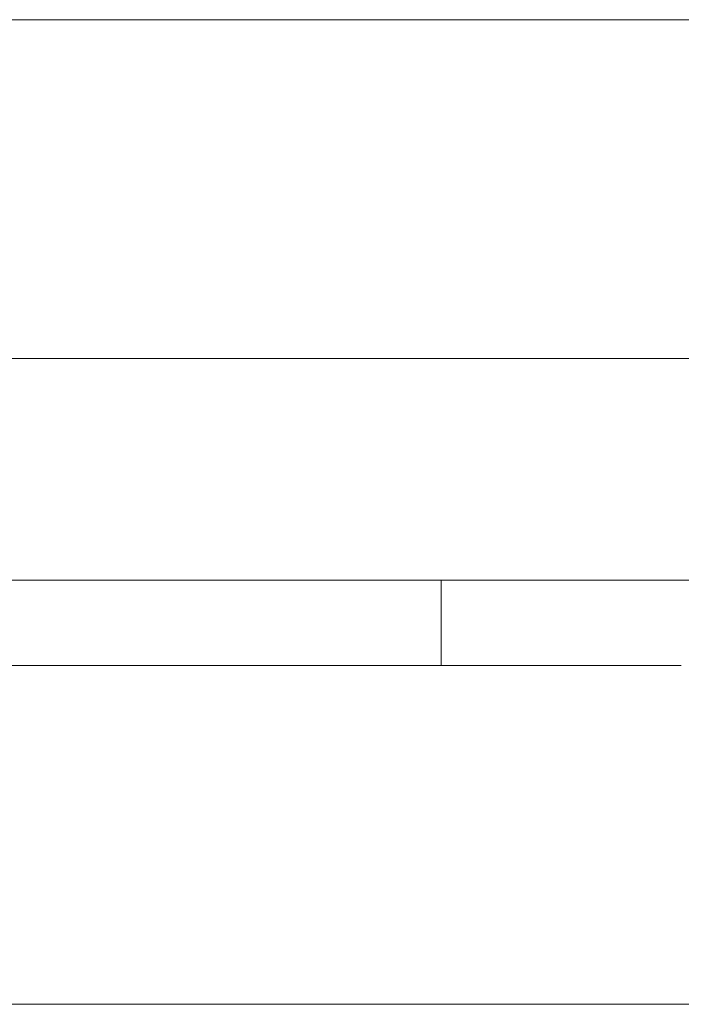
# Model space of a CAD drawing. Header units: inches. Extents: x -30 to 641, y 180 to 601.
# Tile 53 of 234: x 0 to 13, y 435 to 453. Entities that reach past the tile are written whole.
import ezdxf

# ---------------------------------------------------------------- set-up
doc = ezdxf.new("R2010")
doc.units = ezdxf.units.IN
doc.header["$MEASUREMENT"] = 0
doc.layers.add('1', color=7, linetype='Continuous')

# ---------------------------------------------------------------- blocks, each defined once
blk = doc.blocks.new('block 11')
at = {"layer": '1', "color": 8, "lineweight": 18, "true_color": 0x808080}
blk.add_lwpolyline([(554.57, 452.974), (-18.129, 452.974)], dxfattribs=at)
blk = doc.blocks.new('block 13')
at = {"layer": '1', "color": 8, "lineweight": 18, "true_color": 0x808080}
blk.add_lwpolyline([(-18.129, 434.524), (554.57, 434.524)], dxfattribs=at)
blk = doc.blocks.new('block 2068')
at = {"layer": '1', "color": 155, "lineweight": 18, "true_color": 0x4c7299}
blk.add_lwpolyline([(8.099, 440.874), (-11.779, 440.874)], dxfattribs=at)
blk = doc.blocks.new('block 2077')
at = {"layer": '1', "color": 155, "lineweight": 18, "true_color": 0x4c7299}
blk.add_lwpolyline([(8.099, 442.474), (-11.779, 442.474)], dxfattribs=at)
blk = doc.blocks.new('block 2296')
at = {"layer": '1', "color": 155, "lineweight": 18, "true_color": 0x4c7299}
blk.add_lwpolyline([(8.099, 440.874), (8.099, 442.474)], dxfattribs=at)
blk = doc.blocks.new('block 2474')
at = {"layer": '1', "color": 18, "lineweight": 13, "true_color": 0x4c0000}
blk.add_lwpolyline([(-11.779, 442.474), (8.099, 442.474)], dxfattribs=at)
blk = doc.blocks.new('block 2475')
at = {"layer": '1', "color": 18, "lineweight": 13, "true_color": 0x4c0000}
blk.add_lwpolyline([(8.099, 442.474), (-11.779, 442.474)], dxfattribs=at)
blk = doc.blocks.new('block 2524')
at = {"layer": '1', "color": 18, "lineweight": 13, "true_color": 0x4c0000}
blk.add_lwpolyline([(4.321, 442.474), (2.321, 442.474)], dxfattribs=at)
blk = doc.blocks.new('block 2525')
at = {"layer": '1', "color": 18, "lineweight": 13, "true_color": 0x4c0000}
blk.add_lwpolyline([(4.971, 442.474), (1.671, 442.474)], dxfattribs=at)
blk = doc.blocks.new('block 2526')
at = {"layer": '1', "color": 18, "lineweight": 13, "true_color": 0x4c0000}
blk.add_lwpolyline([(8.099, 442.474), (-11.779, 442.474)], dxfattribs=at)
blk = doc.blocks.new('block 2543')
at = {"layer": '1', "color": 252, "lineweight": 13, "true_color": 0x848484}
blk.add_lwpolyline([(8.321, 442.474), (5.261, 442.474)], dxfattribs=at)
blk = doc.blocks.new('block 2556')
at = {"layer": '1', "color": 18, "lineweight": 13, "true_color": 0x4c0000}
blk.add_lwpolyline([(4.971, 442.474), (1.671, 442.474)], dxfattribs=at)
blk = doc.blocks.new('block 2621')
at = {"layer": '1', "color": 18, "lineweight": 13, "true_color": 0x4c0000}
blk.add_lwpolyline([(-11.779, 442.474), (8.099, 442.474)], dxfattribs=at)
blk = doc.blocks.new('block 2647')
at = {"layer": '1', "color": 252, "lineweight": 13, "true_color": 0x848484}
blk.add_lwpolyline([(8.321, 442.474), (5.261, 442.474)], dxfattribs=at)
blk = doc.blocks.new('block 2648')
at = {"layer": '1', "color": 252, "lineweight": 13, "true_color": 0x848484}
blk.add_lwpolyline([(2.261, 442.474), (2.661, 442.474)], dxfattribs=at)
blk = doc.blocks.new('block 2816')
at = {"layer": '1', "color": 252, "lineweight": 13, "true_color": 0x848484}
blk.add_lwpolyline([(8.321, 442.474), (5.261, 442.474)], dxfattribs=at)
blk = doc.blocks.new('block 2817')
at = {"layer": '1', "color": 252, "lineweight": 13, "true_color": 0x848484}
blk.add_lwpolyline([(2.261, 442.474), (2.661, 442.474)], dxfattribs=at)
blk = doc.blocks.new('block 2818')
at = {"layer": '1', "color": 252, "lineweight": 13, "true_color": 0x848484}
blk.add_lwpolyline([(8.321, 442.474), (5.261, 442.474)], dxfattribs=at)
blk = doc.blocks.new('block 7450')
at = {"layer": '1', "color": 155, "lineweight": 18, "true_color": 0x4c7299}
blk.add_lwpolyline([(12.599, 442.474), (12.587, 442.474), (12.551, 442.474), (12.49, 442.474), (12.404, 442.474), (12.295, 442.474), (12.163, 442.474), (12.012, 442.474), (11.844, 442.474), (11.663, 442.474), (11.472, 442.474), (11.269, 442.474), (11.053, 442.474), (10.825, 442.474), (10.349, 442.474), (9.873, 442.474), (9.645, 442.474), (9.428, 442.474), (9.225, 442.474), (9.034, 442.474), (8.853, 442.474), (8.685, 442.474), (8.534, 442.474), (8.402, 442.474), (8.293, 442.474), (8.208, 442.474), (8.147, 442.474), (8.111, 442.474), (8.099, 442.474)], dxfattribs=at)
blk = doc.blocks.new('block 7454')
at = {"layer": '1', "color": 155, "lineweight": 18, "true_color": 0x4c7299}
blk.add_lwpolyline([(12.599, 440.874), (12.587, 440.874), (12.551, 440.874), (12.49, 440.874), (12.404, 440.874), (12.295, 440.874), (12.163, 440.874), (12.012, 440.874), (11.844, 440.874), (11.663, 440.874), (11.472, 440.874), (11.269, 440.874), (11.053, 440.874), (10.825, 440.874), (10.349, 440.874), (9.873, 440.874), (9.645, 440.874), (9.428, 440.874), (9.225, 440.874), (9.034, 440.874), (8.853, 440.874), (8.685, 440.874), (8.534, 440.874), (8.402, 440.874), (8.293, 440.874), (8.208, 440.874), (8.147, 440.874), (8.111, 440.874), (8.099, 440.874)], dxfattribs=at)
blk = doc.blocks.new('block 7551')
at = {"layer": '1', "color": 18, "lineweight": 13, "true_color": 0x4c0000}
blk.add_lwpolyline([(58.95, 442.474), (40.248, 442.474), (30.896, 442.474), (26.221, 442.474), (23.937, 442.474), (23.072, 442.474), (8.182, 442.474), (6.805, 442.474), (4.467, 442.474), (-0.208, 442.474), (-9.559, 442.474), (-11.779, 442.474), (-10.957, 442.474), (-8.619, 442.474), (-3.944, 442.474), (5.408, 442.474), (12.531, 442.474), (13.947, 442.474), (16.284, 442.474), (20.96, 442.474), (39.662, 442.474), (114.472, 442.474)], dxfattribs=at)
blk = doc.blocks.new('block 7696')
at = {"layer": '1', "color": 252, "lineweight": 13, "true_color": 0x848484}
blk.add_open_spline([(1.071, 442.474), (1.076, 442.474), (1.082, 442.474), (1.082, 442.474), (1.082, 442.474), (1.09, 442.474), (1.09, 442.474), (1.09, 442.474), (1.1, 442.474), (1.1, 442.474), (1.1, 442.474), (1.113, 442.474), (1.113, 442.474), (1.113, 442.474), (1.128, 442.474), (1.128, 442.474), (1.128, 442.474), (1.145, 442.474), (1.145, 442.474), (1.145, 442.474), (1.163, 442.474), (1.163, 442.474), (1.163, 442.474), (1.183, 442.474), (1.183, 442.474), (1.183, 442.474), (1.203, 442.474), (1.203, 442.474), (1.203, 442.474), (1.225, 442.474), (1.225, 442.474), (1.225, 442.474), (1.247, 442.474), (1.247, 442.474), (1.247, 442.474), (1.271, 442.474), (1.271, 442.474), (1.271, 442.474), (1.321, 442.474), (1.321, 442.474), (1.321, 442.474), (1.371, 442.474), (1.371, 442.474), (1.371, 442.474), (1.395, 442.474), (1.395, 442.474), (1.395, 442.474), (1.418, 442.474), (1.418, 442.474), (1.418, 442.474), (1.439, 442.474), (1.439, 442.474), (1.439, 442.474), (1.46, 442.474), (1.46, 442.474), (1.46, 442.474), (1.479, 442.474), (1.479, 442.474), (1.479, 442.474), (1.497, 442.474), (1.497, 442.474), (1.497, 442.474), (1.514, 442.474), (1.514, 442.474), (1.514, 442.474), (1.529, 442.474), (1.529, 442.474), (1.529, 442.474), (1.542, 442.474), (1.542, 442.474), (1.542, 442.474), (1.552, 442.474), (1.552, 442.474), (1.552, 442.474), (1.561, 442.474), (1.561, 442.474), (1.561, 442.474), (1.567, 442.474), (1.567, 442.474), (1.567, 442.474), (1.561, 442.474), (1.561, 442.474), (1.561, 442.474), (1.552, 442.474), (1.552, 442.474), (1.552, 442.474), (1.542, 442.474), (1.542, 442.474), (1.542, 442.474), (1.529, 442.474), (1.529, 442.474), (1.529, 442.474), (1.514, 442.474), (1.514, 442.474), (1.514, 442.474), (1.497, 442.474), (1.497, 442.474), (1.497, 442.474), (1.479, 442.474), (1.479, 442.474), (1.479, 442.474), (1.46, 442.474), (1.46, 442.474), (1.46, 442.474), (1.439, 442.474), (1.439, 442.474), (1.439, 442.474), (1.418, 442.474), (1.418, 442.474), (1.418, 442.474), (1.395, 442.474), (1.395, 442.474), (1.395, 442.474), (1.371, 442.474), (1.371, 442.474), (1.371, 442.474), (1.321, 442.474), (1.321, 442.474), (1.321, 442.474), (1.271, 442.474), (1.271, 442.474), (1.271, 442.474), (1.247, 442.474), (1.247, 442.474), (1.247, 442.474), (1.225, 442.474), (1.225, 442.474), (1.225, 442.474), (1.203, 442.474), (1.203, 442.474), (1.203, 442.474), (1.183, 442.474), (1.183, 442.474), (1.183, 442.474), (1.163, 442.474), (1.163, 442.474), (1.163, 442.474), (1.145, 442.474), (1.145, 442.474), (1.145, 442.474), (1.128, 442.474), (1.128, 442.474), (1.128, 442.474), (1.113, 442.474), (1.113, 442.474), (1.113, 442.474), (1.1, 442.474), (1.1, 442.474), (1.1, 442.474), (1.09, 442.474), (1.09, 442.474), (1.09, 442.474), (1.082, 442.474), (1.082, 442.474), (1.082, 442.474), (1.076, 442.474), (1.076, 442.474)], degree=3, knots=[0, 0, 0, 0, 1, 1, 1, 2, 2, 2, 3, 3, 3, 4, 4, 4, 5, 5, 5, 6, 6, 6, 7, 7, 7, 8, 8, 8, 9, 9, 9, 10, 10, 10, 11, 11, 11, 12, 12, 12, 13, 13, 13, 14, 14, 14, 15, 15, 15, 16, 16, 16, 17, 17, 17, 18, 18, 18, 19, 19, 19, 20, 20, 20, 21, 21, 21, 22, 22, 22, 23, 23, 23, 24, 24, 24, 25, 25, 25, 26, 26, 26, 27, 27, 27, 28, 28, 28, 29, 29, 29, 30, 30, 30, 31, 31, 31, 32, 32, 32, 33, 33, 33, 34, 34, 34, 35, 35, 35, 36, 36, 36, 37, 37, 37, 38, 38, 38, 39, 39, 39, 40, 40, 40, 41, 41, 41, 42, 42, 42, 43, 43, 43, 44, 44, 44, 45, 45, 45, 46, 46, 46, 47, 47, 47, 48, 48, 48, 49, 49, 49, 50, 50, 50, 51, 51, 51, 52, 52, 52, 52], dxfattribs=at)
blk = doc.blocks.new('block 7697')
at = {"layer": '1', "color": 252, "lineweight": 13, "true_color": 0x848484}
blk.add_open_spline([(9.871, 442.474), (9.876, 442.474), (9.882, 442.474), (9.882, 442.474), (9.882, 442.474), (9.89, 442.474), (9.89, 442.474), (9.89, 442.474), (9.9, 442.474), (9.9, 442.474), (9.9, 442.474), (9.913, 442.474), (9.913, 442.474), (9.913, 442.474), (9.928, 442.474), (9.928, 442.474), (9.928, 442.474), (9.945, 442.474), (9.945, 442.474), (9.945, 442.474), (9.963, 442.474), (9.963, 442.474), (9.963, 442.474), (9.983, 442.474), (9.983, 442.474), (9.983, 442.474), (10.003, 442.474), (10.003, 442.474), (10.003, 442.474), (10.025, 442.474), (10.025, 442.474), (10.025, 442.474), (10.047, 442.474), (10.047, 442.474), (10.047, 442.474), (10.071, 442.474), (10.071, 442.474), (10.071, 442.474), (10.121, 442.474), (10.121, 442.474), (10.121, 442.474), (10.171, 442.474), (10.171, 442.474), (10.171, 442.474), (10.195, 442.474), (10.195, 442.474), (10.195, 442.474), (10.218, 442.474), (10.218, 442.474), (10.218, 442.474), (10.239, 442.474), (10.239, 442.474), (10.239, 442.474), (10.26, 442.474), (10.26, 442.474), (10.26, 442.474), (10.279, 442.474), (10.279, 442.474), (10.279, 442.474), (10.297, 442.474), (10.297, 442.474), (10.297, 442.474), (10.314, 442.474), (10.314, 442.474), (10.314, 442.474), (10.329, 442.474), (10.329, 442.474), (10.329, 442.474), (10.342, 442.474), (10.342, 442.474), (10.342, 442.474), (10.352, 442.474), (10.352, 442.474), (10.352, 442.474), (10.361, 442.474), (10.361, 442.474), (10.361, 442.474), (10.367, 442.474), (10.367, 442.474), (10.367, 442.474), (10.361, 442.474), (10.361, 442.474), (10.361, 442.474), (10.352, 442.474), (10.352, 442.474), (10.352, 442.474), (10.342, 442.474), (10.342, 442.474), (10.342, 442.474), (10.329, 442.474), (10.329, 442.474), (10.329, 442.474), (10.314, 442.474), (10.314, 442.474), (10.314, 442.474), (10.297, 442.474), (10.297, 442.474), (10.297, 442.474), (10.279, 442.474), (10.279, 442.474), (10.279, 442.474), (10.26, 442.474), (10.26, 442.474), (10.26, 442.474), (10.239, 442.474), (10.239, 442.474), (10.239, 442.474), (10.218, 442.474), (10.218, 442.474), (10.218, 442.474), (10.195, 442.474), (10.195, 442.474), (10.195, 442.474), (10.171, 442.474), (10.171, 442.474), (10.171, 442.474), (10.121, 442.474), (10.121, 442.474), (10.121, 442.474), (10.071, 442.474), (10.071, 442.474), (10.071, 442.474), (10.047, 442.474), (10.047, 442.474), (10.047, 442.474), (10.025, 442.474), (10.025, 442.474), (10.025, 442.474), (10.003, 442.474), (10.003, 442.474), (10.003, 442.474), (9.983, 442.474), (9.983, 442.474), (9.983, 442.474), (9.963, 442.474), (9.963, 442.474), (9.963, 442.474), (9.945, 442.474), (9.945, 442.474), (9.945, 442.474), (9.928, 442.474), (9.928, 442.474), (9.928, 442.474), (9.913, 442.474), (9.913, 442.474), (9.913, 442.474), (9.9, 442.474), (9.9, 442.474), (9.9, 442.474), (9.89, 442.474), (9.89, 442.474), (9.89, 442.474), (9.882, 442.474), (9.882, 442.474), (9.882, 442.474), (9.876, 442.474), (9.876, 442.474)], degree=3, knots=[0, 0, 0, 0, 1, 1, 1, 2, 2, 2, 3, 3, 3, 4, 4, 4, 5, 5, 5, 6, 6, 6, 7, 7, 7, 8, 8, 8, 9, 9, 9, 10, 10, 10, 11, 11, 11, 12, 12, 12, 13, 13, 13, 14, 14, 14, 15, 15, 15, 16, 16, 16, 17, 17, 17, 18, 18, 18, 19, 19, 19, 20, 20, 20, 21, 21, 21, 22, 22, 22, 23, 23, 23, 24, 24, 24, 25, 25, 25, 26, 26, 26, 27, 27, 27, 28, 28, 28, 29, 29, 29, 30, 30, 30, 31, 31, 31, 32, 32, 32, 33, 33, 33, 34, 34, 34, 35, 35, 35, 36, 36, 36, 37, 37, 37, 38, 38, 38, 39, 39, 39, 40, 40, 40, 41, 41, 41, 42, 42, 42, 43, 43, 43, 44, 44, 44, 45, 45, 45, 46, 46, 46, 47, 47, 47, 48, 48, 48, 49, 49, 49, 50, 50, 50, 51, 51, 51, 52, 52, 52, 52], dxfattribs=at)
blk = doc.blocks.new('block 7698')
at = {"layer": '1', "color": 252, "lineweight": 13, "true_color": 0x848484}
blk.add_open_spline([(8.621, 442.474), (8.444, 442.474), (8.268, 442.474), (8.091, 442.474), (8.055, 442.474), (8.019, 442.474), (7.984, 442.474), (7.076, 442.474), (6.168, 442.474), (5.261, 442.474), (5.164, 442.474), (5.068, 442.474), (4.971, 442.474), (5.068, 442.474), (5.164, 442.474), (5.261, 442.474), (6.168, 442.474), (7.076, 442.474), (7.984, 442.474), (8.019, 442.474), (8.055, 442.474), (8.091, 442.474), (8.268, 442.474), (8.444, 442.474), (8.621, 442.474), (8.421, 442.474), (8.221, 442.474), (8.021, 442.474), (8.221, 442.474), (8.421, 442.474), (8.621, 442.474)], degree=3, knots=[0, 0, 0, 0, 1, 1, 1, 2, 2, 2, 3, 3, 3, 4, 4, 4, 5, 5, 5, 6, 6, 6, 7, 7, 7, 8, 8, 8, 9, 9, 9, 10, 10, 10, 10], dxfattribs=at)
blk = doc.blocks.new('block 7699')
at = {"layer": '1', "color": 252, "lineweight": 13, "true_color": 0x848484}
blk.add_open_spline([(8.621, 442.474), (8.444, 442.474), (8.268, 442.474), (8.091, 442.474), (8.055, 442.474), (8.019, 442.474), (7.984, 442.474), (7.076, 442.474), (6.168, 442.474), (5.261, 442.474), (5.164, 442.474), (5.068, 442.474), (4.971, 442.474), (5.068, 442.474), (5.164, 442.474), (5.261, 442.474), (6.168, 442.474), (7.076, 442.474), (7.984, 442.474), (8.019, 442.474), (8.055, 442.474), (8.091, 442.474), (8.268, 442.474), (8.444, 442.474), (8.621, 442.474), (8.421, 442.474), (8.221, 442.474), (8.021, 442.474), (8.221, 442.474), (8.421, 442.474), (8.621, 442.474)], degree=3, knots=[0, 0, 0, 0, 1, 1, 1, 2, 2, 2, 3, 3, 3, 4, 4, 4, 5, 5, 5, 6, 6, 6, 7, 7, 7, 8, 8, 8, 9, 9, 9, 10, 10, 10, 10], dxfattribs=at)
blk = doc.blocks.new('block 7700')
at = {"layer": '1', "color": 252, "lineweight": 13, "true_color": 0x848484}
blk.add_open_spline([(4.182, 442.474), (4.278, 442.474), (4.375, 442.474), (4.471, 442.474), (4.375, 442.474), (4.278, 442.474), (4.182, 442.474), (3.941, 442.474), (3.7, 442.474), (3.459, 442.474), (3.423, 442.474), (3.387, 442.474), (3.351, 442.474), (3.175, 442.474), (2.998, 442.474), (2.821, 442.474), (3.021, 442.474), (3.221, 442.474), (3.421, 442.474), (3.221, 442.474), (3.021, 442.474), (2.821, 442.474), (2.998, 442.474), (3.175, 442.474), (3.351, 442.474), (3.387, 442.474), (3.423, 442.474), (3.459, 442.474), (3.7, 442.474), (3.941, 442.474), (4.182, 442.474)], degree=3, knots=[0, 0, 0, 0, 1, 1, 1, 2, 2, 2, 3, 3, 3, 4, 4, 4, 5, 5, 5, 6, 6, 6, 7, 7, 7, 8, 8, 8, 9, 9, 9, 10, 10, 10, 10], dxfattribs=at)
blk = doc.blocks.new('block 7701')
at = {"layer": '1', "color": 252, "lineweight": 13, "true_color": 0x848484}
blk.add_open_spline([(4.182, 442.474), (4.278, 442.474), (4.375, 442.474), (4.471, 442.474), (4.375, 442.474), (4.278, 442.474), (4.182, 442.474), (3.941, 442.474), (3.7, 442.474), (3.459, 442.474), (3.423, 442.474), (3.387, 442.474), (3.351, 442.474), (3.175, 442.474), (2.998, 442.474), (2.821, 442.474), (3.021, 442.474), (3.221, 442.474), (3.421, 442.474), (3.221, 442.474), (3.021, 442.474), (2.821, 442.474), (2.998, 442.474), (3.175, 442.474), (3.351, 442.474), (3.387, 442.474), (3.423, 442.474), (3.459, 442.474), (3.7, 442.474), (3.941, 442.474), (4.182, 442.474)], degree=3, knots=[0, 0, 0, 0, 1, 1, 1, 2, 2, 2, 3, 3, 3, 4, 4, 4, 5, 5, 5, 6, 6, 6, 7, 7, 7, 8, 8, 8, 9, 9, 9, 10, 10, 10, 10], dxfattribs=at)
blk = doc.blocks.new('block 7931')
at = {"layer": '1', "color": 18, "lineweight": 13, "true_color": 0x4c0000}
blk.add_lwpolyline([(8.099, 442.474), (8.115, 442.474), (8.159, 442.474), (8.23, 442.474), (8.329, 442.474), (8.455, 442.474), (8.605, 442.474), (8.776, 442.474), (8.963, 442.474), (9.163, 442.474), (9.374, 442.474), (9.602, 442.474), (9.843, 442.474), (10.349, 442.474), (10.855, 442.474), (11.096, 442.474), (11.323, 442.474), (11.534, 442.474), (11.734, 442.474), (11.922, 442.474), (12.093, 442.474), (12.242, 442.474), (12.368, 442.474), (12.468, 442.474), (12.539, 442.474), (12.582, 442.474), (12.599, 442.474)], dxfattribs=at)
blk = doc.blocks.new('block 7954')
at = {"layer": '1', "color": 18, "lineweight": 13, "true_color": 0x4c0000}
blk.add_lwpolyline([(8.099, 442.474), (8.115, 442.474), (8.159, 442.474), (8.23, 442.474), (8.329, 442.474), (8.455, 442.474), (8.605, 442.474), (8.776, 442.474), (8.963, 442.474), (9.163, 442.474), (9.374, 442.474), (9.602, 442.474), (9.843, 442.474), (10.349, 442.474), (10.855, 442.474), (11.096, 442.474), (11.323, 442.474), (11.534, 442.474), (11.734, 442.474), (11.922, 442.474), (12.093, 442.474), (12.242, 442.474), (12.368, 442.474), (12.468, 442.474), (12.539, 442.474), (12.582, 442.474), (12.599, 442.474)], dxfattribs=at)
blk = doc.blocks.new('block 7978')
at = {"layer": '1', "color": 18, "lineweight": 13, "true_color": 0x4c0000}
blk.add_lwpolyline([(8.099, 442.474), (8.115, 442.474), (8.159, 442.474), (8.23, 442.474), (8.329, 442.474), (8.455, 442.474), (8.605, 442.474), (8.776, 442.474), (8.963, 442.474), (9.163, 442.474), (9.374, 442.474), (9.602, 442.474), (9.843, 442.474), (10.349, 442.474), (10.855, 442.474), (11.096, 442.474), (11.323, 442.474), (11.534, 442.474), (11.734, 442.474), (11.922, 442.474), (12.093, 442.474), (12.242, 442.474), (12.368, 442.474), (12.468, 442.474), (12.539, 442.474), (12.582, 442.474), (12.599, 442.474)], dxfattribs=at)
blk = doc.blocks.new('block 7992')
at = {"layer": '1', "color": 18, "lineweight": 13, "true_color": 0x4c0000}
blk.add_lwpolyline([(8.099, 442.474), (8.115, 442.474), (8.159, 442.474), (8.23, 442.474), (8.329, 442.474), (8.455, 442.474), (8.605, 442.474), (8.776, 442.474), (8.963, 442.474), (9.163, 442.474), (9.374, 442.474), (9.602, 442.474), (9.843, 442.474), (10.349, 442.474), (10.855, 442.474), (11.096, 442.474), (11.323, 442.474), (11.534, 442.474), (11.734, 442.474), (11.922, 442.474), (12.093, 442.474), (12.242, 442.474), (12.368, 442.474), (12.468, 442.474), (12.539, 442.474), (12.582, 442.474), (12.599, 442.474)], dxfattribs=at)
blk = doc.blocks.new('block 8327')
at = {"layer": '1', "color": 252, "lineweight": 13, "true_color": 0x848484}
blk.add_open_spline([(1.071, 442.474), (1.076, 442.474), (1.082, 442.474), (1.082, 442.474), (1.082, 442.474), (1.09, 442.474), (1.09, 442.474), (1.09, 442.474), (1.1, 442.474), (1.1, 442.474), (1.1, 442.474), (1.113, 442.474), (1.113, 442.474), (1.113, 442.474), (1.128, 442.474), (1.128, 442.474), (1.128, 442.474), (1.145, 442.474), (1.145, 442.474), (1.145, 442.474), (1.163, 442.474), (1.163, 442.474), (1.163, 442.474), (1.183, 442.474), (1.183, 442.474), (1.183, 442.474), (1.203, 442.474), (1.203, 442.474), (1.203, 442.474), (1.225, 442.474), (1.225, 442.474), (1.225, 442.474), (1.247, 442.474), (1.247, 442.474), (1.247, 442.474), (1.271, 442.474), (1.271, 442.474), (1.271, 442.474), (1.321, 442.474), (1.321, 442.474), (1.321, 442.474), (1.371, 442.474), (1.371, 442.474), (1.371, 442.474), (1.395, 442.474), (1.395, 442.474), (1.395, 442.474), (1.418, 442.474), (1.418, 442.474), (1.418, 442.474), (1.439, 442.474), (1.439, 442.474), (1.439, 442.474), (1.46, 442.474), (1.46, 442.474), (1.46, 442.474), (1.479, 442.474), (1.479, 442.474), (1.479, 442.474), (1.497, 442.474), (1.497, 442.474), (1.497, 442.474), (1.514, 442.474), (1.514, 442.474), (1.514, 442.474), (1.529, 442.474), (1.529, 442.474), (1.529, 442.474), (1.542, 442.474), (1.542, 442.474), (1.542, 442.474), (1.552, 442.474), (1.552, 442.474), (1.552, 442.474), (1.561, 442.474), (1.561, 442.474), (1.561, 442.474), (1.567, 442.474), (1.567, 442.474), (1.567, 442.474), (1.561, 442.474), (1.561, 442.474), (1.561, 442.474), (1.552, 442.474), (1.552, 442.474), (1.552, 442.474), (1.542, 442.474), (1.542, 442.474), (1.542, 442.474), (1.529, 442.474), (1.529, 442.474), (1.529, 442.474), (1.514, 442.474), (1.514, 442.474), (1.514, 442.474), (1.497, 442.474), (1.497, 442.474), (1.497, 442.474), (1.479, 442.474), (1.479, 442.474), (1.479, 442.474), (1.46, 442.474), (1.46, 442.474), (1.46, 442.474), (1.439, 442.474), (1.439, 442.474), (1.439, 442.474), (1.418, 442.474), (1.418, 442.474), (1.418, 442.474), (1.395, 442.474), (1.395, 442.474), (1.395, 442.474), (1.371, 442.474), (1.371, 442.474), (1.371, 442.474), (1.321, 442.474), (1.321, 442.474), (1.321, 442.474), (1.271, 442.474), (1.271, 442.474), (1.271, 442.474), (1.247, 442.474), (1.247, 442.474), (1.247, 442.474), (1.225, 442.474), (1.225, 442.474), (1.225, 442.474), (1.203, 442.474), (1.203, 442.474), (1.203, 442.474), (1.183, 442.474), (1.183, 442.474), (1.183, 442.474), (1.163, 442.474), (1.163, 442.474), (1.163, 442.474), (1.145, 442.474), (1.145, 442.474), (1.145, 442.474), (1.128, 442.474), (1.128, 442.474), (1.128, 442.474), (1.113, 442.474), (1.113, 442.474), (1.113, 442.474), (1.1, 442.474), (1.1, 442.474), (1.1, 442.474), (1.09, 442.474), (1.09, 442.474), (1.09, 442.474), (1.082, 442.474), (1.082, 442.474), (1.082, 442.474), (1.076, 442.474), (1.076, 442.474)], degree=3, knots=[0, 0, 0, 0, 1, 1, 1, 2, 2, 2, 3, 3, 3, 4, 4, 4, 5, 5, 5, 6, 6, 6, 7, 7, 7, 8, 8, 8, 9, 9, 9, 10, 10, 10, 11, 11, 11, 12, 12, 12, 13, 13, 13, 14, 14, 14, 15, 15, 15, 16, 16, 16, 17, 17, 17, 18, 18, 18, 19, 19, 19, 20, 20, 20, 21, 21, 21, 22, 22, 22, 23, 23, 23, 24, 24, 24, 25, 25, 25, 26, 26, 26, 27, 27, 27, 28, 28, 28, 29, 29, 29, 30, 30, 30, 31, 31, 31, 32, 32, 32, 33, 33, 33, 34, 34, 34, 35, 35, 35, 36, 36, 36, 37, 37, 37, 38, 38, 38, 39, 39, 39, 40, 40, 40, 41, 41, 41, 42, 42, 42, 43, 43, 43, 44, 44, 44, 45, 45, 45, 46, 46, 46, 47, 47, 47, 48, 48, 48, 49, 49, 49, 50, 50, 50, 51, 51, 51, 52, 52, 52, 52], dxfattribs=at)
blk = doc.blocks.new('block 8328')
at = {"layer": '1', "color": 252, "lineweight": 13, "true_color": 0x848484}
blk.add_open_spline([(4.182, 442.474), (4.278, 442.474), (4.375, 442.474), (4.471, 442.474), (4.375, 442.474), (4.278, 442.474), (4.182, 442.474), (3.941, 442.474), (3.7, 442.474), (3.459, 442.474), (3.423, 442.474), (3.387, 442.474), (3.351, 442.474), (3.175, 442.474), (2.998, 442.474), (2.821, 442.474), (3.021, 442.474), (3.221, 442.474), (3.421, 442.474), (3.221, 442.474), (3.021, 442.474), (2.821, 442.474), (2.998, 442.474), (3.175, 442.474), (3.351, 442.474), (3.387, 442.474), (3.423, 442.474), (3.459, 442.474), (3.7, 442.474), (3.941, 442.474), (4.182, 442.474)], degree=3, knots=[0, 0, 0, 0, 1, 1, 1, 2, 2, 2, 3, 3, 3, 4, 4, 4, 5, 5, 5, 6, 6, 6, 7, 7, 7, 8, 8, 8, 9, 9, 9, 10, 10, 10, 10], dxfattribs=at)
blk = doc.blocks.new('block 8329')
at = {"layer": '1', "color": 252, "lineweight": 13, "true_color": 0x848484}
blk.add_open_spline([(8.621, 442.474), (8.444, 442.474), (8.268, 442.474), (8.091, 442.474), (8.055, 442.474), (8.019, 442.474), (7.984, 442.474), (7.076, 442.474), (6.168, 442.474), (5.261, 442.474), (5.164, 442.474), (5.068, 442.474), (4.971, 442.474), (5.068, 442.474), (5.164, 442.474), (5.261, 442.474), (6.168, 442.474), (7.076, 442.474), (7.984, 442.474), (8.019, 442.474), (8.055, 442.474), (8.091, 442.474), (8.268, 442.474), (8.444, 442.474), (8.621, 442.474), (8.421, 442.474), (8.221, 442.474), (8.021, 442.474), (8.221, 442.474), (8.421, 442.474), (8.621, 442.474)], degree=3, knots=[0, 0, 0, 0, 1, 1, 1, 2, 2, 2, 3, 3, 3, 4, 4, 4, 5, 5, 5, 6, 6, 6, 7, 7, 7, 8, 8, 8, 9, 9, 9, 10, 10, 10, 10], dxfattribs=at)
blk = doc.blocks.new('block 8330')
at = {"layer": '1', "color": 252, "lineweight": 13, "true_color": 0x848484}
blk.add_open_spline([(8.621, 442.474), (8.444, 442.474), (8.268, 442.474), (8.091, 442.474), (8.055, 442.474), (8.019, 442.474), (7.984, 442.474), (7.076, 442.474), (6.168, 442.474), (5.261, 442.474), (5.164, 442.474), (5.068, 442.474), (4.971, 442.474), (5.068, 442.474), (5.164, 442.474), (5.261, 442.474), (6.168, 442.474), (7.076, 442.474), (7.984, 442.474), (8.019, 442.474), (8.055, 442.474), (8.091, 442.474), (8.268, 442.474), (8.444, 442.474), (8.621, 442.474), (8.421, 442.474), (8.221, 442.474), (8.021, 442.474), (8.221, 442.474), (8.421, 442.474), (8.621, 442.474)], degree=3, knots=[0, 0, 0, 0, 1, 1, 1, 2, 2, 2, 3, 3, 3, 4, 4, 4, 5, 5, 5, 6, 6, 6, 7, 7, 7, 8, 8, 8, 9, 9, 9, 10, 10, 10, 10], dxfattribs=at)
blk = doc.blocks.new('block 8331')
at = {"layer": '1', "color": 252, "lineweight": 13, "true_color": 0x848484}
blk.add_open_spline([(9.871, 442.474), (9.876, 442.474), (9.882, 442.474), (9.882, 442.474), (9.882, 442.474), (9.89, 442.474), (9.89, 442.474), (9.89, 442.474), (9.9, 442.474), (9.9, 442.474), (9.9, 442.474), (9.913, 442.474), (9.913, 442.474), (9.913, 442.474), (9.928, 442.474), (9.928, 442.474), (9.928, 442.474), (9.945, 442.474), (9.945, 442.474), (9.945, 442.474), (9.963, 442.474), (9.963, 442.474), (9.963, 442.474), (9.983, 442.474), (9.983, 442.474), (9.983, 442.474), (10.003, 442.474), (10.003, 442.474), (10.003, 442.474), (10.025, 442.474), (10.025, 442.474), (10.025, 442.474), (10.047, 442.474), (10.047, 442.474), (10.047, 442.474), (10.071, 442.474), (10.071, 442.474), (10.071, 442.474), (10.121, 442.474), (10.121, 442.474), (10.121, 442.474), (10.171, 442.474), (10.171, 442.474), (10.171, 442.474), (10.195, 442.474), (10.195, 442.474), (10.195, 442.474), (10.218, 442.474), (10.218, 442.474), (10.218, 442.474), (10.239, 442.474), (10.239, 442.474), (10.239, 442.474), (10.26, 442.474), (10.26, 442.474), (10.26, 442.474), (10.279, 442.474), (10.279, 442.474), (10.279, 442.474), (10.297, 442.474), (10.297, 442.474), (10.297, 442.474), (10.314, 442.474), (10.314, 442.474), (10.314, 442.474), (10.329, 442.474), (10.329, 442.474), (10.329, 442.474), (10.342, 442.474), (10.342, 442.474), (10.342, 442.474), (10.352, 442.474), (10.352, 442.474), (10.352, 442.474), (10.361, 442.474), (10.361, 442.474), (10.361, 442.474), (10.367, 442.474), (10.367, 442.474), (10.367, 442.474), (10.361, 442.474), (10.361, 442.474), (10.361, 442.474), (10.352, 442.474), (10.352, 442.474), (10.352, 442.474), (10.342, 442.474), (10.342, 442.474), (10.342, 442.474), (10.329, 442.474), (10.329, 442.474), (10.329, 442.474), (10.314, 442.474), (10.314, 442.474), (10.314, 442.474), (10.297, 442.474), (10.297, 442.474), (10.297, 442.474), (10.279, 442.474), (10.279, 442.474), (10.279, 442.474), (10.26, 442.474), (10.26, 442.474), (10.26, 442.474), (10.239, 442.474), (10.239, 442.474), (10.239, 442.474), (10.218, 442.474), (10.218, 442.474), (10.218, 442.474), (10.195, 442.474), (10.195, 442.474), (10.195, 442.474), (10.171, 442.474), (10.171, 442.474), (10.171, 442.474), (10.121, 442.474), (10.121, 442.474), (10.121, 442.474), (10.071, 442.474), (10.071, 442.474), (10.071, 442.474), (10.047, 442.474), (10.047, 442.474), (10.047, 442.474), (10.025, 442.474), (10.025, 442.474), (10.025, 442.474), (10.003, 442.474), (10.003, 442.474), (10.003, 442.474), (9.983, 442.474), (9.983, 442.474), (9.983, 442.474), (9.963, 442.474), (9.963, 442.474), (9.963, 442.474), (9.945, 442.474), (9.945, 442.474), (9.945, 442.474), (9.928, 442.474), (9.928, 442.474), (9.928, 442.474), (9.913, 442.474), (9.913, 442.474), (9.913, 442.474), (9.9, 442.474), (9.9, 442.474), (9.9, 442.474), (9.89, 442.474), (9.89, 442.474), (9.89, 442.474), (9.882, 442.474), (9.882, 442.474), (9.882, 442.474), (9.876, 442.474), (9.876, 442.474)], degree=3, knots=[0, 0, 0, 0, 1, 1, 1, 2, 2, 2, 3, 3, 3, 4, 4, 4, 5, 5, 5, 6, 6, 6, 7, 7, 7, 8, 8, 8, 9, 9, 9, 10, 10, 10, 11, 11, 11, 12, 12, 12, 13, 13, 13, 14, 14, 14, 15, 15, 15, 16, 16, 16, 17, 17, 17, 18, 18, 18, 19, 19, 19, 20, 20, 20, 21, 21, 21, 22, 22, 22, 23, 23, 23, 24, 24, 24, 25, 25, 25, 26, 26, 26, 27, 27, 27, 28, 28, 28, 29, 29, 29, 30, 30, 30, 31, 31, 31, 32, 32, 32, 33, 33, 33, 34, 34, 34, 35, 35, 35, 36, 36, 36, 37, 37, 37, 38, 38, 38, 39, 39, 39, 40, 40, 40, 41, 41, 41, 42, 42, 42, 43, 43, 43, 44, 44, 44, 45, 45, 45, 46, 46, 46, 47, 47, 47, 48, 48, 48, 49, 49, 49, 50, 50, 50, 51, 51, 51, 52, 52, 52, 52], dxfattribs=at)
blk = doc.blocks.new('block 8332')
at = {"layer": '1', "color": 252, "lineweight": 13, "true_color": 0x848484}
blk.add_open_spline([(4.182, 442.474), (4.278, 442.474), (4.375, 442.474), (4.471, 442.474), (4.375, 442.474), (4.278, 442.474), (4.182, 442.474), (3.941, 442.474), (3.7, 442.474), (3.459, 442.474), (3.423, 442.474), (3.387, 442.474), (3.351, 442.474), (3.175, 442.474), (2.998, 442.474), (2.821, 442.474), (3.021, 442.474), (3.221, 442.474), (3.421, 442.474), (3.221, 442.474), (3.021, 442.474), (2.821, 442.474), (2.998, 442.474), (3.175, 442.474), (3.351, 442.474), (3.387, 442.474), (3.423, 442.474), (3.459, 442.474), (3.7, 442.474), (3.941, 442.474), (4.182, 442.474)], degree=3, knots=[0, 0, 0, 0, 1, 1, 1, 2, 2, 2, 3, 3, 3, 4, 4, 4, 5, 5, 5, 6, 6, 6, 7, 7, 7, 8, 8, 8, 9, 9, 9, 10, 10, 10, 10], dxfattribs=at)
blk = doc.blocks.new('block 9310')
at = {"layer": '1', "color": 35, "lineweight": 13, "true_color": 0x99724c}
blk.add_lwpolyline([(35.73, 446.624), (-18.639, 446.624)], dxfattribs=at)

msp = doc.modelspace()

# ---------------------------------------------------------------- block references
at = {"layer": '1'}
for name in ['block 11', 'block 9310', 'block 2077', 'block 2474', 'block 2475', 'block 2526', 'block 2621', 'block 7551', 'block 7696', 'block 8327', 'block 2525', 'block 2556', 'block 2648', 'block 2817', 'block 2524', 'block 7700', 'block 7701', 'block 8328', 'block 8332', 'block 7698', 'block 7699', 'block 8329', 'block 8330', 'block 2543', 'block 2647', 'block 2816', 'block 2818', 'block 2296', 'block 7450', 'block 7931', 'block 7954', 'block 7978', 'block 7992', 'block 7697', 'block 8331', 'block 2068', 'block 7454', 'block 13']:
    msp.add_blockref(name, (0, 0), dxfattribs=at)

doc.saveas('drawing.dxf')
